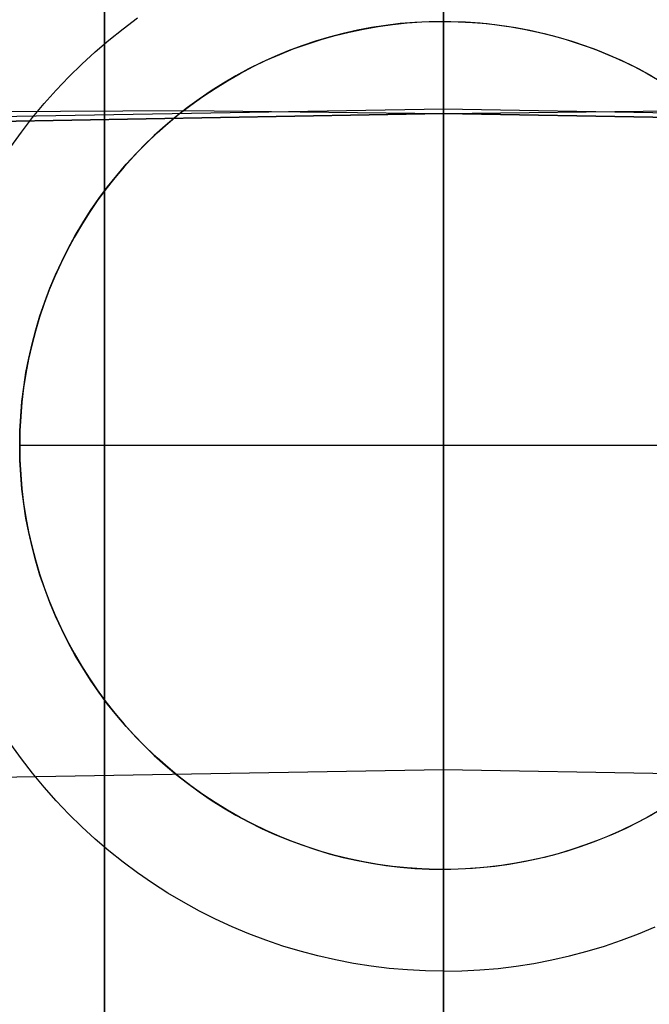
# Model space of a CAD drawing. Header units: millimetres. Extents: x 9001 to 10165, y -167 to 850.
# Tile 181 of 216: x 9580.52 to 9582.38, y 526.21 to 529.11. Entities that reach past the tile are written whole.
import ezdxf

# ---------------------------------------------------------------- set-up
doc = ezdxf.new("R2010")
doc.units = ezdxf.units.MM
for name, color, linetype in [('1', 7, 'Continuous'), ('COLOR EXT', 7, 'Continuous'), ('luz', 7, 'Continuous')]:
    doc.layers.add(name, color=color, linetype=linetype)

msp = doc.modelspace()

# ---------------------------------------------------------------- linework, layer by layer
at = {"layer": '1', "color": 250, "true_color": 0x111111}
for p, q in [((9581.7702, 550.8384, 45.7922), (9581.7702, 509.9968, 45.7922)), ((9581.7702, 530.3418, 228.5255), (9581.7702, 500.012, 228.5255)), ((9581.7702, 529.8138, 89.1312), (9581.7702, 528.8334, 89.1312)), ((9581.7702, 528.6299, 226.4846), (9581.7702, 529.7463, 227.0529)), ((9581.7702, 528.8334, 89.1312), (9580.1829, 528.806, 89.1312)), ((9580.1829, 528.806, 92.3996), (9581.7702, 528.8334, 92.3996)), ((9580.249, 528.8385, 95.6679), (9581.009, 528.8431, 95.6679)), ((9581.009, 528.8431, 95.6679), (9581.7702, 528.8334, 95.6679)), ((9581.7702, 528.8334, 95.6679), (9582.5315, 528.8431, 95.6679)), ((9581.7702, 528.8317, 95.7691), (9581.7702, 528.8334, 95.6679)), ((9581.7702, 528.8334, 95.6679), (9581.7702, 528.8334, 89.1312)), ((9583.3575, 528.806, 89.1312), (9581.7702, 528.8334, 89.1312)), ((9581.7702, 528.8334, 92.3996), (9583.3575, 528.806, 92.3996)), ((9581.7702, 528.8265, 95.8702), (9581.7702, 528.8317, 95.7691)), ((9581.7702, 528.8179, 95.971), (9581.7702, 528.8265, 95.8702)), ((9581.7702, 528.8058, 96.0714), (9581.7702, 528.8179, 95.971)), ((9581.7702, 528.7904, 96.1714), (9581.7702, 528.8058, 96.0714)), ((9581.7702, 528.7715, 96.2708), (9581.7702, 528.7904, 96.1714)), ((9581.7702, 528.7492, 96.3695), (9581.7702, 528.7715, 96.2708)), ((9581.7702, 528.7236, 96.4674), (9581.7702, 528.7492, 96.3695)), ((9581.7702, 528.6946, 96.5644), (9581.7702, 528.7236, 96.4674)), ((9581.7702, 528.6623, 96.6603), (9581.7702, 528.6946, 96.5644)), ((9581.7702, 528.6268, 96.755), (9581.7702, 528.6623, 96.6603)), ((9581.7702, 527.4944, 225.9555), (9581.7702, 528.6299, 226.4846)), ((9581.7702, 528.5881, 96.8485), (9581.7702, 528.6268, 96.755)), ((9581.7702, 528.5462, 96.9406), (9581.7702, 528.5881, 96.8485)), ((9581.7702, 528.5012, 97.0312), (9581.7702, 528.5462, 96.9406)), ((9581.7702, 528.4531, 97.1203), (9581.7702, 528.5012, 97.0312)), ((9581.7702, 528.402, 97.2076), (9581.7702, 528.4531, 97.1203)), ((9581.7702, 528.348, 97.2932), (9581.7702, 528.402, 97.2076)), ((9581.7702, 528.2911, 97.3768), (9581.7702, 528.348, 97.2932)), ((9581.7702, 528.2313, 97.4585), (9581.7702, 528.2911, 97.3768)), ((9581.7702, 528.1688, 97.538), (9581.7702, 528.2313, 97.4585)), ((9581.7702, 528.1036, 97.6154), (9581.7702, 528.1688, 97.538)), ((9581.7702, 528.0358, 97.6906), (9581.7702, 528.1036, 97.6154)), ((9581.7702, 527.9655, 97.7633), (9581.7702, 528.0358, 97.6906)), ((9581.7702, 527.8928, 97.8336), (9581.7702, 527.9655, 97.7633)), ((9581.7702, 527.8176, 97.9014), (9581.7702, 527.8928, 97.8336)), ((9581.7702, 527.7402, 97.9666), (9581.7702, 527.8176, 97.9014)), ((9581.7702, 527.6607, 98.0291), (9581.7702, 527.7402, 97.9666)), ((9581.7702, 527.579, 98.0889), (9581.7702, 527.6607, 98.0291)), ((9581.7702, 527.4954, 98.1458), (9581.7702, 527.579, 98.0889)), ((9581.7702, 527.4098, 98.1998), (9581.7702, 527.4954, 98.1458)), ((9581.7702, 526.3412, 225.4663), (9581.7702, 527.4944, 225.9555)), ((9581.7702, 527.3225, 98.2509), (9581.7702, 527.4098, 98.1998)), ((9581.7702, 527.2334, 98.299), (9581.7702, 527.3225, 98.2509)), ((9581.7702, 527.1428, 98.344), (9581.7702, 527.2334, 98.299)), ((9581.7702, 527.0507, 98.3859), (9581.7702, 527.1428, 98.344)), ((9581.7702, 526.9572, 98.4246), (9581.7702, 527.0507, 98.3859)), ((9581.7702, 526.8625, 98.4602), (9581.7702, 526.9572, 98.4246)), ((9581.7702, 526.7666, 98.4924), (9581.7702, 526.8625, 98.4602)), ((9581.7702, 526.6696, 98.5214), (9581.7702, 526.7666, 98.4924)), ((9581.7702, 526.5717, 98.547), (9581.7702, 526.6696, 98.5214)), ((9581.7702, 526.473, 98.5693), (9581.7702, 526.5717, 98.547)), ((9581.7702, 526.3736, 98.5882), (9581.7702, 526.473, 98.5693)), ((9581.7702, 526.2736, 98.6036), (9581.7702, 526.3736, 98.5882)), ((9581.7702, 525.1716, 225.0175), (9581.7702, 526.3412, 225.4663)), ((9581.7702, 526.1732, 98.6157), (9581.7702, 526.2736, 98.6036))]:
    msp.add_line(p, q, dxfattribs=at)
at = {"layer": 'COLOR EXT', "color": 30, "true_color": 0xff8d00}
for p, q in [((9580.7702, 517.8409, 21.2621), (9580.7702, 555.8393, 21.2621)), ((9580.7702, 555.8393, 25.2621), (9580.7702, 517.8409, 25.2621)), ((9580.7702, 517.8409, 23.2621), (9580.7702, 555.8393, 23.2621)), ((9581.7702, 517.8552, 25.2621), (9581.7702, 555.8462, 25.2621)), ((9581.7702, 529.4052, 6.1621), (9581.7702, 529.1052, 6.4621)), ((9580.8249, 529.0836, 6.1621), (9580.8679, 529.1155, 6.1621)), ((9581.5579, 529.0871, 6.4621), (9581.5159, 529.0791, 6.4621)), ((9581.5343, 529.0828, 12.1621), (9581.5768, 529.0902, 12.1621)), ((9581.5343, 529.0828, 9.3121), (9581.5768, 529.0902, 9.3121)), ((9581.6, 529.0936, 6.4621), (9581.5579, 529.0871, 6.4621)), ((9581.5768, 529.0902, 12.1621), (9581.6196, 529.0961, 12.1621)), ((9581.5768, 529.0902, 9.3121), (9581.6196, 529.0961, 9.3121)), ((9581.6424, 529.0987, 6.4621), (9581.6, 529.0936, 6.4621)), ((9581.6196, 529.0961, 12.1621), (9581.6625, 529.1006, 12.1621)), ((9581.6196, 529.0961, 9.3121), (9581.6625, 529.1006, 9.3121)), ((9581.6849, 529.1023, 6.4621), (9581.6424, 529.0987, 6.4621)), ((9581.6625, 529.1006, 12.1621), (9581.7055, 529.1036, 12.1621)), ((9581.6625, 529.1006, 9.3121), (9581.7055, 529.1036, 9.3121)), ((9581.7276, 529.1045, 6.4621), (9581.6849, 529.1023, 6.4621)), ((9581.7055, 529.1036, 12.1621), (9581.7487, 529.105, 12.1621)), ((9581.7055, 529.1036, 9.3121), (9581.7487, 529.105, 9.3121)), ((9581.7702, 529.1052, 6.4621), (9581.7276, 529.1045, 6.4621)), ((9581.7487, 529.105, 12.1621), (9581.7918, 529.105, 12.1621)), ((9581.7487, 529.105, 9.3121), (9581.7918, 529.105, 9.3121)), ((9581.7702, 529.1052, 6.4621), (9581.8129, 529.1045, 6.4621)), ((9581.7702, 529.1052, 12.1621), (9581.7702, 529.1052, 6.4621)), ((9581.7702, 526.6052, 12.1621), (9581.7702, 529.1052, 12.1621)), ((9581.7918, 529.105, 12.1621), (9581.8349, 529.1036, 12.1621)), ((9581.7918, 529.105, 9.3121), (9581.8349, 529.1036, 9.3121)), ((9581.8129, 529.1045, 6.4621), (9581.8555, 529.1023, 6.4621)), ((9581.8349, 529.1036, 12.1621), (9581.878, 529.1006, 12.1621)), ((9581.8349, 529.1036, 9.3121), (9581.878, 529.1006, 9.3121)), ((9581.8555, 529.1023, 6.4621), (9581.8981, 529.0987, 6.4621)), ((9581.878, 529.1006, 12.1621), (9581.9209, 529.0961, 12.1621)), ((9581.878, 529.1006, 9.3121), (9581.9209, 529.0961, 9.3121)), ((9581.8981, 529.0987, 6.4621), (9581.9405, 529.0936, 6.4621)), ((9581.9209, 529.0961, 12.1621), (9581.9637, 529.0902, 12.1621)), ((9581.9209, 529.0961, 9.3121), (9581.9637, 529.0902, 9.3121)), ((9581.9405, 529.0936, 6.4621), (9581.9826, 529.0871, 6.4621)), ((9581.9637, 529.0902, 12.1621), (9582.0062, 529.0828, 12.1621)), ((9581.9637, 529.0902, 9.3121), (9582.0062, 529.0828, 9.3121)), ((9581.9826, 529.0871, 6.4621), (9582.0246, 529.0791, 6.4621)), ((9580.7831, 529.0502, 6.1621), (9580.8249, 529.0836, 6.1621)), ((9581.433, 529.0589, 6.4621), (9581.3921, 529.0467, 6.4621)), ((9581.4087, 529.0518, 12.1621), (9581.4502, 529.0636, 12.1621)), ((9581.4087, 529.0518, 9.3121), (9581.4502, 529.0636, 9.3121)), ((9581.4743, 529.0697, 6.4621), (9581.433, 529.0589, 6.4621)), ((9581.4502, 529.0636, 12.1621), (9581.4921, 529.0739, 12.1621)), ((9581.4502, 529.0636, 9.3121), (9581.4921, 529.0739, 9.3121)), ((9581.5159, 529.0791, 6.4621), (9581.4743, 529.0697, 6.4621)), ((9581.4921, 529.0739, 12.1621), (9581.5343, 529.0828, 12.1621)), ((9581.4921, 529.0739, 9.3121), (9581.5343, 529.0828, 9.3121)), ((9582.0062, 529.0828, 12.1621), (9582.0484, 529.0739, 12.1621)), ((9582.0062, 529.0828, 9.3121), (9582.0484, 529.0739, 9.3121)), ((9582.0246, 529.0791, 6.4621), (9582.0662, 529.0697, 6.4621)), ((9582.0484, 529.0739, 12.1621), (9582.0903, 529.0636, 12.1621)), ((9582.0484, 529.0739, 9.3121), (9582.0903, 529.0636, 9.3121)), ((9582.0662, 529.0697, 6.4621), (9582.1075, 529.0589, 6.4621)), ((9582.0903, 529.0636, 12.1621), (9582.1318, 529.0518, 12.1621)), ((9582.0903, 529.0636, 9.3121), (9582.1318, 529.0518, 9.3121)), ((9582.1075, 529.0589, 6.4621), (9582.1484, 529.0467, 6.4621)), ((9580.7424, 529.0154, 6.1621), (9580.7831, 529.0502, 6.1621)), ((9581.3516, 529.0331, 6.4621), (9581.3117, 529.0181, 6.4621)), ((9581.327, 529.024, 12.1621), (9581.3676, 529.0386, 12.1621)), ((9581.327, 529.024, 9.3121), (9581.3676, 529.0386, 9.3121)), ((9581.3921, 529.0467, 6.4621), (9581.3516, 529.0331, 6.4621)), ((9581.3676, 529.0386, 12.1621), (9581.4087, 529.0518, 12.1621)), ((9581.3676, 529.0386, 9.3121), (9581.4087, 529.0518, 9.3121)), ((9582.1318, 529.0518, 12.1621), (9582.1729, 529.0386, 12.1621)), ((9582.1318, 529.0518, 9.3121), (9582.1729, 529.0386, 9.3121)), ((9582.1484, 529.0467, 6.4621), (9582.1888, 529.0331, 6.4621)), ((9582.1729, 529.0386, 12.1621), (9582.2135, 529.024, 12.1621)), ((9582.1729, 529.0386, 9.3121), (9582.2135, 529.024, 9.3121)), ((9582.1888, 529.0331, 6.4621), (9582.2288, 529.0181, 6.4621)), ((9580.703, 528.9793, 6.1621), (9580.7424, 529.0154, 6.1621)), ((9581.2722, 529.0017, 6.4621), (9581.2334, 528.9841, 6.4621)), ((9581.2474, 528.9906, 12.1621), (9581.2869, 529.008, 12.1621)), ((9581.2474, 528.9906, 9.3121), (9581.2869, 529.008, 9.3121)), ((9581.3117, 529.0181, 6.4621), (9581.2722, 529.0017, 6.4621)), ((9581.2869, 529.008, 12.1621), (9581.327, 529.024, 12.1621)), ((9581.2869, 529.008, 9.3121), (9581.327, 529.024, 9.3121)), ((9582.2135, 529.024, 12.1621), (9582.2536, 529.008, 12.1621)), ((9582.2135, 529.024, 9.3121), (9582.2536, 529.008, 9.3121)), ((9582.2288, 529.0181, 6.4621), (9582.2682, 529.0017, 6.4621)), ((9582.2536, 529.008, 12.1621), (9582.2931, 528.9906, 12.1621)), ((9582.2536, 529.008, 9.3121), (9582.2931, 528.9906, 9.3121)), ((9582.2682, 529.0017, 6.4621), (9582.3071, 528.9841, 6.4621)), ((9580.6648, 528.9417, 6.1621), (9580.703, 528.9793, 6.1621)), ((9581.1703, 528.9519, 12.1621), (9581.2085, 528.9719, 12.1621)), ((9581.1703, 528.9519, 9.3121), (9581.2085, 528.9719, 9.3121)), ((9581.2334, 528.9841, 6.4621), (9581.1952, 528.9651, 6.4621)), ((9581.2085, 528.9719, 12.1621), (9581.2474, 528.9906, 12.1621)), ((9581.2085, 528.9719, 9.3121), (9581.2474, 528.9906, 9.3121)), ((9582.2931, 528.9906, 12.1621), (9582.332, 528.9719, 12.1621)), ((9582.2931, 528.9906, 9.3121), (9582.332, 528.9719, 9.3121)), ((9582.3071, 528.9841, 6.4621), (9582.3453, 528.9651, 6.4621)), ((9582.332, 528.9719, 12.1621), (9582.3702, 528.9519, 12.1621)), ((9582.332, 528.9719, 9.3121), (9582.3702, 528.9519, 9.3121)), ((9580.628, 528.9029, 6.1621), (9580.6648, 528.9417, 6.1621)), ((9581.1576, 528.9448, 6.4621), (9581.1208, 528.9233, 6.4621)), ((9581.1328, 528.9305, 12.1621), (9581.1703, 528.9519, 12.1621)), ((9581.1328, 528.9305, 9.3121), (9581.1703, 528.9519, 9.3121)), ((9581.1952, 528.9651, 6.4621), (9581.1576, 528.9448, 6.4621)), ((9582.3453, 528.9651, 6.4621), (9582.3829, 528.9448, 6.4621)), ((9582.3702, 528.9519, 12.1621), (9582.4077, 528.9305, 12.1621)), ((9582.3702, 528.9519, 9.3121), (9582.4077, 528.9305, 9.3121)), ((9581.1208, 528.9233, 6.4621), (9581.0847, 528.9005, 6.4621)), ((9581.0961, 528.9079, 12.1621), (9581.1328, 528.9305, 12.1621)), ((9581.0961, 528.9079, 9.3121), (9581.1328, 528.9305, 9.3121)), ((9580.5925, 528.8629, 6.1621), (9580.628, 528.9029, 6.1621)), ((9581.0251, 528.8588, 12.1621), (9581.0602, 528.884, 12.1621)), ((9581.0251, 528.8588, 9.3121), (9581.0602, 528.884, 9.3121)), ((9581.0847, 528.9005, 6.4621), (9581.0494, 528.8764, 6.4621)), ((9581.0602, 528.884, 12.1621), (9581.0961, 528.9079, 12.1621)), ((9581.0602, 528.884, 9.3121), (9581.0961, 528.9079, 9.3121)), ((9580.5584, 528.8216, 6.1621), (9580.5925, 528.8629, 6.1621)), ((9580.9909, 528.8325, 12.1621), (9581.0251, 528.8588, 12.1621)), ((9580.9909, 528.8325, 9.3121), (9581.0251, 528.8588, 9.3121)), ((9581.0494, 528.8764, 6.4621), (9581.0149, 528.8512, 6.4621)), ((9580.9576, 528.805, 12.1621), (9580.9909, 528.8325, 12.1621)), ((9580.9576, 528.805, 9.3121), (9580.9909, 528.8325, 9.3121)), ((9581.0149, 528.8512, 6.4621), (9580.9814, 528.8249, 6.4621)), ((9580.5258, 528.7792, 6.1621), (9580.5584, 528.8216, 6.1621)), ((9580.9487, 528.7974, 6.4621), (9580.9171, 528.7688, 6.4621)), ((9580.9253, 528.7764, 12.1621), (9580.9576, 528.805, 12.1621)), ((9580.9253, 528.7764, 9.3121), (9580.9576, 528.805, 9.3121)), ((9580.9814, 528.8249, 6.4621), (9580.9487, 528.7974, 6.4621)), ((9580.4946, 528.7357, 6.1621), (9580.5258, 528.7792, 6.1621)), ((9580.9171, 528.7688, 6.4621), (9580.8864, 528.7391, 6.4621)), ((9580.894, 528.7467, 12.1621), (9580.9253, 528.7764, 12.1621)), ((9580.894, 528.7467, 9.3121), (9580.9253, 528.7764, 9.3121)), ((9580.8864, 528.7391, 6.4621), (9580.8567, 528.7084, 6.4621)), ((9580.8638, 528.7159, 12.1621), (9580.894, 528.7467, 12.1621)), ((9580.8638, 528.7159, 9.3121), (9580.894, 528.7467, 9.3121)), ((9580.8346, 528.6841, 12.1621), (9580.8638, 528.7159, 12.1621)), ((9580.8346, 528.6841, 9.3121), (9580.8638, 528.7159, 9.3121)), ((9580.8066, 528.6513, 12.1621), (9580.8346, 528.6841, 12.1621)), ((9580.8066, 528.6513, 9.3121), (9580.8346, 528.6841, 9.3121)), ((9580.8567, 528.7084, 6.4621), (9580.8281, 528.6767, 6.4621)), ((9580.7796, 528.6176, 12.1621), (9580.8066, 528.6513, 12.1621)), ((9580.7796, 528.6176, 9.3121), (9580.8066, 528.6513, 9.3121)), ((9580.8281, 528.6767, 6.4621), (9580.8006, 528.6441, 6.4621)), ((9580.8006, 528.6441, 6.4621), (9580.7742, 528.6105, 6.4621)), ((9580.7742, 528.6105, 6.4621), (9580.749, 528.5761, 6.4621)), ((9580.7539, 528.583, 12.1621), (9580.7796, 528.6176, 12.1621)), ((9580.7539, 528.583, 9.3121), (9580.7796, 528.6176, 9.3121)), ((9580.749, 528.5761, 6.4621), (9580.725, 528.5408, 6.4621)), ((9580.7294, 528.5474, 12.1621), (9580.7539, 528.583, 12.1621)), ((9580.7294, 528.5474, 9.3121), (9580.7539, 528.583, 9.3121)), ((9580.725, 528.5408, 6.4621), (9580.7022, 528.5047, 6.4621)), ((9580.7061, 528.5111, 12.1621), (9580.7294, 528.5474, 12.1621)), ((9580.7061, 528.5111, 9.3121), (9580.7294, 528.5474, 9.3121)), ((9580.6841, 528.474, 12.1621), (9580.7061, 528.5111, 12.1621)), ((9580.6841, 528.474, 9.3121), (9580.7061, 528.5111, 9.3121)), ((9580.7022, 528.5047, 6.4621), (9580.6807, 528.4679, 6.4621)), ((9580.6807, 528.4679, 6.4621), (9580.6604, 528.4303, 6.4621)), ((9580.6634, 528.4361, 12.1621), (9580.6841, 528.474, 12.1621)), ((9580.6634, 528.4361, 9.3121), (9580.6841, 528.474, 9.3121)), ((9580.6604, 528.4303, 6.4621), (9580.6414, 528.3921, 6.4621)), ((9580.644, 528.3976, 12.1621), (9580.6634, 528.4361, 12.1621)), ((9580.644, 528.3976, 9.3121), (9580.6634, 528.4361, 9.3121)), ((9580.6414, 528.3921, 6.4621), (9580.6237, 528.3532, 6.4621)), ((9580.626, 528.3584, 12.1621), (9580.644, 528.3976, 12.1621)), ((9580.626, 528.3584, 9.3121), (9580.644, 528.3976, 9.3121)), ((9580.6237, 528.3532, 6.4621), (9580.6074, 528.3138, 6.4621)), ((9580.6093, 528.3186, 12.1621), (9580.626, 528.3584, 12.1621)), ((9580.6093, 528.3186, 9.3121), (9580.626, 528.3584, 9.3121)), ((9580.6074, 528.3138, 6.4621), (9580.5924, 528.2738, 6.4621)), ((9580.594, 528.2782, 12.1621), (9580.6093, 528.3186, 12.1621)), ((9580.594, 528.2782, 9.3121), (9580.6093, 528.3186, 9.3121)), ((9580.5801, 528.2374, 12.1621), (9580.594, 528.2782, 12.1621)), ((9580.5801, 528.2374, 9.3121), (9580.594, 528.2782, 9.3121)), ((9580.5924, 528.2738, 6.4621), (9580.5788, 528.2334, 6.4621)), ((9580.5788, 528.2334, 6.4621), (9580.5666, 528.1925, 6.4621)), ((9580.5676, 528.1961, 12.1621), (9580.5801, 528.2374, 12.1621)), ((9580.5676, 528.1961, 9.3121), (9580.5801, 528.2374, 9.3121)), ((9580.5666, 528.1925, 6.4621), (9580.5558, 528.1512, 6.4621)), ((9580.5566, 528.1544, 12.1621), (9580.5676, 528.1961, 12.1621)), ((9580.5566, 528.1544, 9.3121), (9580.5676, 528.1961, 9.3121)), ((9580.5558, 528.1512, 6.4621), (9580.5464, 528.1095, 6.4621)), ((9580.547, 528.1123, 12.1621), (9580.5566, 528.1544, 12.1621)), ((9580.547, 528.1123, 9.3121), (9580.5566, 528.1544, 9.3121)), ((9580.5464, 528.1095, 6.4621), (9580.5384, 528.0676, 6.4621)), ((9580.5388, 528.0699, 12.1621), (9580.547, 528.1123, 12.1621)), ((9580.5388, 528.0699, 9.3121), (9580.547, 528.1123, 9.3121)), ((9580.5384, 528.0676, 6.4621), (9580.5319, 528.0254, 6.4621)), ((9580.5321, 528.0273, 12.1621), (9580.5388, 528.0699, 12.1621)), ((9580.5321, 528.0273, 9.3121), (9580.5388, 528.0699, 9.3121)), ((9580.5319, 528.0254, 6.4621), (9580.5268, 527.9831, 6.4621)), ((9580.5269, 527.9845, 12.1621), (9580.5321, 528.0273, 12.1621)), ((9580.5269, 527.9845, 9.3121), (9580.5321, 528.0273, 9.3121)), ((9580.5232, 527.9415, 12.1621), (9580.5269, 527.9845, 12.1621)), ((9580.5232, 527.9415, 9.3121), (9580.5269, 527.9845, 9.3121)), ((9580.5268, 527.9831, 6.4621), (9580.5232, 527.9405, 6.4621)), ((9580.521, 527.8984, 12.1621), (9580.5232, 527.9415, 12.1621)), ((9580.521, 527.8984, 9.3121), (9580.5232, 527.9415, 9.3121)), ((9580.5232, 527.9405, 6.4621), (9580.521, 527.8979, 6.4621)), ((9580.5202, 527.8552, 12.1621), (9580.521, 527.8984, 12.1621)), ((9580.5202, 527.8552, 9.3121), (9580.521, 527.8984, 9.3121)), ((9580.521, 527.8979, 6.4621), (9580.5202, 527.8552, 6.4621)), ((9580.521, 527.8121, 12.1621), (9580.5202, 527.8552, 12.1621)), ((9580.5202, 527.8552, 6.4621), (9580.521, 527.8126, 6.4621)), ((9580.5202, 527.8552, 12.1621), (9580.5202, 527.8552, 6.4621)), ((9580.521, 527.8121, 9.3121), (9580.5202, 527.8552, 9.3121)), ((9583.0202, 527.8552, 12.1621), (9580.5202, 527.8552, 12.1621)), ((9580.521, 527.8126, 6.4621), (9580.5232, 527.7699, 6.4621)), ((9580.5232, 527.769, 12.1621), (9580.521, 527.8121, 12.1621)), ((9580.5232, 527.769, 9.3121), (9580.521, 527.8121, 9.3121)), ((9580.5232, 527.7699, 6.4621), (9580.5268, 527.7274, 6.4621)), ((9580.5269, 527.726, 12.1621), (9580.5232, 527.769, 12.1621)), ((9580.5269, 527.726, 9.3121), (9580.5232, 527.769, 9.3121)), ((9580.5268, 527.7274, 6.4621), (9580.5319, 527.685, 6.4621)), ((9580.5321, 527.6832, 12.1621), (9580.5269, 527.726, 12.1621)), ((9580.5321, 527.6832, 9.3121), (9580.5269, 527.726, 9.3121)), ((9580.5319, 527.685, 6.4621), (9580.5384, 527.6428, 6.4621)), ((9580.5388, 527.6405, 12.1621), (9580.5321, 527.6832, 12.1621)), ((9580.5388, 527.6405, 9.3121), (9580.5321, 527.6832, 9.3121)), ((9580.5384, 527.6428, 6.4621), (9580.5464, 527.6009, 6.4621)), ((9580.547, 527.5982, 12.1621), (9580.5388, 527.6405, 12.1621)), ((9580.547, 527.5982, 9.3121), (9580.5388, 527.6405, 9.3121)), ((9580.5464, 527.6009, 6.4621), (9580.5558, 527.5593, 6.4621)), ((9580.5566, 527.5561, 12.1621), (9580.547, 527.5982, 12.1621)), ((9580.5566, 527.5561, 9.3121), (9580.547, 527.5982, 9.3121)), ((9580.5558, 527.5593, 6.4621), (9580.5666, 527.518, 6.4621)), ((9580.5676, 527.5144, 12.1621), (9580.5566, 527.5561, 12.1621)), ((9580.5676, 527.5144, 9.3121), (9580.5566, 527.5561, 9.3121)), ((9580.5666, 527.518, 6.4621), (9580.5788, 527.4771, 6.4621)), ((9580.5801, 527.4731, 12.1621), (9580.5676, 527.5144, 12.1621)), ((9580.5801, 527.4731, 9.3121), (9580.5676, 527.5144, 9.3121)), ((9580.5788, 527.4771, 6.4621), (9580.5924, 527.4366, 6.4621)), ((9580.594, 527.4322, 12.1621), (9580.5801, 527.4731, 12.1621)), ((9580.594, 527.4322, 9.3121), (9580.5801, 527.4731, 9.3121)), ((9580.5924, 527.4366, 6.4621), (9580.6074, 527.3967, 6.4621)), ((9580.6093, 527.3919, 12.1621), (9580.594, 527.4322, 12.1621)), ((9580.6093, 527.3919, 9.3121), (9580.594, 527.4322, 9.3121)), ((9580.6074, 527.3967, 6.4621), (9580.6237, 527.3572, 6.4621)), ((9580.626, 527.3521, 12.1621), (9580.6093, 527.3919, 12.1621)), ((9580.626, 527.3521, 9.3121), (9580.6093, 527.3919, 9.3121)), ((9580.6237, 527.3572, 6.4621), (9580.6414, 527.3184, 6.4621)), ((9580.644, 527.3129, 12.1621), (9580.626, 527.3521, 12.1621)), ((9580.644, 527.3129, 9.3121), (9580.626, 527.3521, 9.3121)), ((9580.6414, 527.3184, 6.4621), (9580.6604, 527.2801, 6.4621)), ((9580.6634, 527.2743, 12.1621), (9580.644, 527.3129, 12.1621)), ((9580.6634, 527.2743, 9.3121), (9580.644, 527.3129, 9.3121)), ((9580.6604, 527.2801, 6.4621), (9580.6807, 527.2426, 6.4621)), ((9580.6841, 527.2365, 12.1621), (9580.6634, 527.2743, 12.1621)), ((9580.6841, 527.2365, 9.3121), (9580.6634, 527.2743, 9.3121)), ((9580.6807, 527.2426, 6.4621), (9580.7022, 527.2057, 6.4621)), ((9580.7061, 527.1993, 12.1621), (9580.6841, 527.2365, 12.1621)), ((9580.7061, 527.1993, 9.3121), (9580.6841, 527.2365, 9.3121)), ((9580.7022, 527.2057, 6.4621), (9580.725, 527.1697, 6.4621)), ((9580.7294, 527.163, 12.1621), (9580.7061, 527.1993, 12.1621)), ((9580.7294, 527.163, 9.3121), (9580.7061, 527.1993, 9.3121)), ((9580.725, 527.1697, 6.4621), (9580.749, 527.1344, 6.4621)), ((9580.7539, 527.1275, 12.1621), (9580.7294, 527.163, 12.1621)), ((9580.7539, 527.1275, 9.3121), (9580.7294, 527.163, 9.3121)), ((9580.749, 527.1344, 6.4621), (9580.7742, 527.0999, 6.4621)), ((9580.7796, 527.0929, 12.1621), (9580.7539, 527.1275, 12.1621)), ((9580.7796, 527.0929, 9.3121), (9580.7539, 527.1275, 9.3121)), ((9580.7742, 527.0999, 6.4621), (9580.8006, 527.0664, 6.4621)), ((9580.8066, 527.0591, 12.1621), (9580.7796, 527.0929, 12.1621)), ((9580.8066, 527.0591, 9.3121), (9580.7796, 527.0929, 9.3121)), ((9580.8006, 527.0664, 6.4621), (9580.8281, 527.0337, 6.4621)), ((9580.8346, 527.0263, 12.1621), (9580.8066, 527.0591, 12.1621)), ((9580.8346, 527.0263, 9.3121), (9580.8066, 527.0591, 9.3121)), ((9580.8281, 527.0337, 6.4621), (9580.8567, 527.002, 6.4621)), ((9580.8638, 526.9945, 12.1621), (9580.8346, 527.0263, 12.1621)), ((9580.8638, 526.9945, 9.3121), (9580.8346, 527.0263, 9.3121)), ((9580.8567, 527.002, 6.4621), (9580.8864, 526.9713, 6.4621)), ((9580.5258, 526.9312, 6.1621), (9580.4946, 526.9747, 6.1621)), ((9580.894, 526.9637, 12.1621), (9580.8638, 526.9945, 12.1621)), ((9580.894, 526.9637, 9.3121), (9580.8638, 526.9945, 9.3121)), ((9580.8864, 526.9713, 6.4621), (9580.9171, 526.9417, 6.4621)), ((9580.9253, 526.934, 12.1621), (9580.894, 526.9637, 12.1621)), ((9580.9253, 526.934, 9.3121), (9580.894, 526.9637, 9.3121)), ((9580.9171, 526.9417, 6.4621), (9580.9487, 526.9131, 6.4621)), ((9580.5584, 526.8888, 6.1621), (9580.5258, 526.9312, 6.1621)), ((9580.9576, 526.9054, 12.1621), (9580.9253, 526.934, 12.1621)), ((9580.9576, 526.9054, 9.3121), (9580.9253, 526.934, 9.3121)), ((9580.9487, 526.9131, 6.4621), (9580.9814, 526.8856, 6.4621)), ((9580.5925, 526.8476, 6.1621), (9580.5584, 526.8888, 6.1621)), ((9580.9909, 526.8779, 12.1621), (9580.9576, 526.9054, 12.1621)), ((9580.9909, 526.8779, 9.3121), (9580.9576, 526.9054, 9.3121)), ((9580.9814, 526.8856, 6.4621), (9581.0149, 526.8592, 6.4621)), ((9581.0251, 526.8516, 12.1621), (9580.9909, 526.8779, 12.1621)), ((9581.0251, 526.8516, 9.3121), (9580.9909, 526.8779, 9.3121)), ((9581.0149, 526.8592, 6.4621), (9581.0494, 526.834, 6.4621)), ((9581.0602, 526.8265, 12.1621), (9581.0251, 526.8516, 12.1621)), ((9581.0602, 526.8265, 9.3121), (9581.0251, 526.8516, 9.3121)), ((9580.628, 526.8075, 6.1621), (9580.5925, 526.8476, 6.1621)), ((9581.0494, 526.834, 6.4621), (9581.0847, 526.81, 6.4621)), ((9581.0961, 526.8026, 12.1621), (9581.0602, 526.8265, 12.1621)), ((9581.0961, 526.8026, 9.3121), (9581.0602, 526.8265, 9.3121)), ((9580.6648, 526.7687, 6.1621), (9580.628, 526.8075, 6.1621)), ((9581.0847, 526.81, 6.4621), (9581.1208, 526.7872, 6.4621)), ((9581.1328, 526.78, 12.1621), (9581.0961, 526.8026, 12.1621)), ((9581.1328, 526.78, 9.3121), (9581.0961, 526.8026, 9.3121)), ((9580.703, 526.7312, 6.1621), (9580.6648, 526.7687, 6.1621)), ((9581.1208, 526.7872, 6.4621), (9581.1576, 526.7657, 6.4621)), ((9581.1703, 526.7586, 12.1621), (9581.1328, 526.78, 12.1621)), ((9581.1703, 526.7586, 9.3121), (9581.1328, 526.78, 9.3121)), ((9581.1576, 526.7657, 6.4621), (9581.1952, 526.7454, 6.4621)), ((9582.3829, 526.7657, 6.4621), (9582.3453, 526.7454, 6.4621)), ((9582.4077, 526.78, 12.1621), (9582.3702, 526.7586, 12.1621)), ((9582.4077, 526.78, 9.3121), (9582.3702, 526.7586, 9.3121)), ((9581.2085, 526.7385, 12.1621), (9581.1703, 526.7586, 12.1621)), ((9581.2085, 526.7385, 9.3121), (9581.1703, 526.7586, 9.3121)), ((9581.1952, 526.7454, 6.4621), (9581.2334, 526.7264, 6.4621)), ((9581.2474, 526.7198, 12.1621), (9581.2085, 526.7385, 12.1621)), ((9581.2474, 526.7198, 9.3121), (9581.2085, 526.7385, 9.3121)), ((9582.332, 526.7385, 12.1621), (9582.2931, 526.7198, 12.1621)), ((9582.332, 526.7385, 9.3121), (9582.2931, 526.7198, 9.3121)), ((9582.3453, 526.7454, 6.4621), (9582.3071, 526.7264, 6.4621)), ((9582.3702, 526.7586, 12.1621), (9582.332, 526.7385, 12.1621)), ((9582.3702, 526.7586, 9.3121), (9582.332, 526.7385, 9.3121)), ((9580.7424, 526.695, 6.1621), (9580.703, 526.7312, 6.1621)), ((9581.2334, 526.7264, 6.4621), (9581.2722, 526.7087, 6.4621)), ((9581.2869, 526.7025, 12.1621), (9581.2474, 526.7198, 12.1621)), ((9581.2869, 526.7025, 9.3121), (9581.2474, 526.7198, 9.3121)), ((9581.2722, 526.7087, 6.4621), (9581.3117, 526.6924, 6.4621)), ((9582.2682, 526.7087, 6.4621), (9582.2288, 526.6924, 6.4621)), ((9582.2931, 526.7198, 12.1621), (9582.2536, 526.7025, 12.1621)), ((9582.2931, 526.7198, 9.3121), (9582.2536, 526.7025, 9.3121)), ((9582.3071, 526.7264, 6.4621), (9582.2682, 526.7087, 6.4621)), ((9580.7831, 526.6603, 6.1621), (9580.7424, 526.695, 6.1621)), ((9581.327, 526.6865, 12.1621), (9581.2869, 526.7025, 12.1621)), ((9581.327, 526.6865, 9.3121), (9581.2869, 526.7025, 9.3121)), ((9581.3117, 526.6924, 6.4621), (9581.3516, 526.6774, 6.4621)), ((9581.3676, 526.6719, 12.1621), (9581.327, 526.6865, 12.1621)), ((9581.3676, 526.6719, 9.3121), (9581.327, 526.6865, 9.3121)), ((9582.2135, 526.6865, 12.1621), (9582.1729, 526.6719, 12.1621)), ((9582.2135, 526.6865, 9.3121), (9582.1729, 526.6719, 9.3121)), ((9582.2288, 526.6924, 6.4621), (9582.1888, 526.6774, 6.4621)), ((9582.2536, 526.7025, 12.1621), (9582.2135, 526.6865, 12.1621)), ((9582.2536, 526.7025, 9.3121), (9582.2135, 526.6865, 9.3121)), ((9580.8249, 526.6269, 6.1621), (9580.7831, 526.6603, 6.1621)), ((9581.3516, 526.6774, 6.4621), (9581.3921, 526.6638, 6.4621)), ((9581.4087, 526.6587, 12.1621), (9581.3676, 526.6719, 12.1621)), ((9581.4087, 526.6587, 9.3121), (9581.3676, 526.6719, 9.3121)), ((9581.3921, 526.6638, 6.4621), (9581.433, 526.6516, 6.4621)), ((9581.4502, 526.6469, 12.1621), (9581.4087, 526.6587, 12.1621)), ((9581.4502, 526.6469, 9.3121), (9581.4087, 526.6587, 9.3121)), ((9581.433, 526.6516, 6.4621), (9581.4743, 526.6408, 6.4621)), ((9582.1075, 526.6516, 6.4621), (9582.0662, 526.6408, 6.4621)), ((9582.1318, 526.6587, 12.1621), (9582.0903, 526.6469, 12.1621)), ((9582.1318, 526.6587, 9.3121), (9582.0903, 526.6469, 9.3121)), ((9582.1484, 526.6638, 6.4621), (9582.1075, 526.6516, 6.4621)), ((9582.1729, 526.6719, 12.1621), (9582.1318, 526.6587, 12.1621)), ((9582.1729, 526.6719, 9.3121), (9582.1318, 526.6587, 9.3121)), ((9582.1888, 526.6774, 6.4621), (9582.1484, 526.6638, 6.4621)), ((9580.8679, 526.595, 6.1621), (9580.8249, 526.6269, 6.1621)), ((9581.4921, 526.6366, 12.1621), (9581.4502, 526.6469, 12.1621)), ((9581.4921, 526.6366, 9.3121), (9581.4502, 526.6469, 9.3121)), ((9581.4743, 526.6408, 6.4621), (9581.5159, 526.6314, 6.4621)), ((9581.5343, 526.6277, 12.1621), (9581.4921, 526.6366, 12.1621)), ((9581.5343, 526.6277, 9.3121), (9581.4921, 526.6366, 9.3121)), ((9581.5159, 526.6314, 6.4621), (9581.5579, 526.6234, 6.4621)), ((9581.5768, 526.6203, 12.1621), (9581.5343, 526.6277, 12.1621)), ((9581.5768, 526.6203, 9.3121), (9581.5343, 526.6277, 9.3121)), ((9581.5579, 526.6234, 6.4621), (9581.6, 526.6169, 6.4621)), ((9581.6196, 526.6143, 12.1621), (9581.5768, 526.6203, 12.1621)), ((9581.6196, 526.6143, 9.3121), (9581.5768, 526.6203, 9.3121)), ((9581.9637, 526.6203, 12.1621), (9581.9209, 526.6143, 12.1621)), ((9581.9637, 526.6203, 9.3121), (9581.9209, 526.6143, 9.3121)), ((9581.9826, 526.6234, 6.4621), (9581.9405, 526.6169, 6.4621)), ((9582.0062, 526.6277, 12.1621), (9581.9637, 526.6203, 12.1621)), ((9582.0062, 526.6277, 9.3121), (9581.9637, 526.6203, 9.3121)), ((9582.0246, 526.6314, 6.4621), (9581.9826, 526.6234, 6.4621)), ((9582.0484, 526.6366, 12.1621), (9582.0062, 526.6277, 12.1621)), ((9582.0484, 526.6366, 9.3121), (9582.0062, 526.6277, 9.3121)), ((9582.0662, 526.6408, 6.4621), (9582.0246, 526.6314, 6.4621)), ((9582.0903, 526.6469, 12.1621), (9582.0484, 526.6366, 12.1621)), ((9582.0903, 526.6469, 9.3121), (9582.0484, 526.6366, 9.3121)), ((9580.9119, 526.5646, 6.1621), (9580.8679, 526.595, 6.1621)), ((9581.6, 526.6169, 6.4621), (9581.6424, 526.6118, 6.4621)), ((9581.6625, 526.6099, 12.1621), (9581.6196, 526.6143, 12.1621)), ((9581.6625, 526.6099, 9.3121), (9581.6196, 526.6143, 9.3121)), ((9581.6424, 526.6118, 6.4621), (9581.6849, 526.6081, 6.4621)), ((9581.7055, 526.6069, 12.1621), (9581.6625, 526.6099, 12.1621)), ((9581.7055, 526.6069, 9.3121), (9581.6625, 526.6099, 9.3121)), ((9581.6849, 526.6081, 6.4621), (9581.7276, 526.606, 6.4621)), ((9581.7487, 526.6054, 12.1621), (9581.7055, 526.6069, 12.1621)), ((9581.7487, 526.6054, 9.3121), (9581.7055, 526.6069, 9.3121)), ((9581.7276, 526.606, 6.4621), (9581.7702, 526.6052, 6.4621)), ((9581.7918, 526.6054, 12.1621), (9581.7487, 526.6054, 12.1621)), ((9581.7918, 526.6054, 9.3121), (9581.7487, 526.6054, 9.3121)), ((9581.8129, 526.606, 6.4621), (9581.7702, 526.6052, 6.4621)), ((9581.7702, 526.6052, 6.4621), (9581.7702, 526.3052, 6.1621)), ((9581.7702, 526.6052, 12.1621), (9581.7702, 526.6052, 6.4621)), ((9581.8349, 526.6069, 12.1621), (9581.7918, 526.6054, 12.1621)), ((9581.8349, 526.6069, 9.3121), (9581.7918, 526.6054, 9.3121)), ((9581.8555, 526.6081, 6.4621), (9581.8129, 526.606, 6.4621)), ((9581.878, 526.6099, 12.1621), (9581.8349, 526.6069, 12.1621)), ((9581.878, 526.6099, 9.3121), (9581.8349, 526.6069, 9.3121)), ((9581.8981, 526.6118, 6.4621), (9581.8555, 526.6081, 6.4621)), ((9581.9209, 526.6143, 12.1621), (9581.878, 526.6099, 12.1621)), ((9581.9209, 526.6143, 9.3121), (9581.878, 526.6099, 9.3121)), ((9581.9405, 526.6169, 6.4621), (9581.8981, 526.6118, 6.4621)), ((9580.9569, 526.5357, 6.1621), (9580.9119, 526.5646, 6.1621)), ((9581.003, 526.5085, 6.1621), (9580.9569, 526.5357, 6.1621)), ((9581.0499, 526.4828, 6.1621), (9581.003, 526.5085, 6.1621)), ((9581.0977, 526.4587, 6.1621), (9581.0499, 526.4828, 6.1621)), ((9581.1463, 526.4363, 6.1621), (9581.0977, 526.4587, 6.1621)), ((9581.1957, 526.4157, 6.1621), (9581.1463, 526.4363, 6.1621)), ((9582.3448, 526.4157, 6.1621), (9582.3942, 526.4363, 6.1621)), ((9581.2457, 526.3967, 6.1621), (9581.1957, 526.4157, 6.1621)), ((9581.2964, 526.3794, 6.1621), (9581.2457, 526.3967, 6.1621)), ((9582.2441, 526.3794, 6.1621), (9582.2948, 526.3967, 6.1621)), ((9582.2948, 526.3967, 6.1621), (9582.3448, 526.4157, 6.1621)), ((9581.3476, 526.364, 6.1621), (9581.2964, 526.3794, 6.1621)), ((9581.3993, 526.3503, 6.1621), (9581.3476, 526.364, 6.1621)), ((9582.1412, 526.3503, 6.1621), (9582.1929, 526.364, 6.1621)), ((9582.1929, 526.364, 6.1621), (9582.2441, 526.3794, 6.1621)), ((9581.4515, 526.3384, 6.1621), (9581.3993, 526.3503, 6.1621)), ((9581.504, 526.3283, 6.1621), (9581.4515, 526.3384, 6.1621)), ((9582.0365, 526.3283, 6.1621), (9582.089, 526.3384, 6.1621)), ((9582.089, 526.3384, 6.1621), (9582.1412, 526.3503, 6.1621)), ((9581.5569, 526.32, 6.1621), (9581.504, 526.3283, 6.1621)), ((9581.61, 526.3135, 6.1621), (9581.5569, 526.32, 6.1621)), ((9581.6633, 526.3089, 6.1621), (9581.61, 526.3135, 6.1621)), ((9581.7167, 526.3062, 6.1621), (9581.6633, 526.3089, 6.1621)), ((9581.7702, 526.3052, 6.1621), (9581.7167, 526.3062, 6.1621)), ((9581.7702, 526.3052, 6.1621), (9581.8237, 526.3062, 6.1621)), ((9581.7702, 524.8552, 6.1621), (9581.7702, 526.3052, 6.1621)), ((9581.8237, 526.3062, 6.1621), (9581.8772, 526.3089, 6.1621)), ((9581.8772, 526.3089, 6.1621), (9581.9305, 526.3135, 6.1621)), ((9581.9305, 526.3135, 6.1621), (9581.9836, 526.32, 6.1621)), ((9581.9836, 526.32, 6.1621), (9582.0365, 526.3283, 6.1621))]:
    msp.add_line(p, q, dxfattribs=at)
at = {"layer": 'luz', "color": 7, "true_color": 0xffffff}
for p, q in [((9581.7702, 534.5716, -20.4322), (9581.7702, 528.2418, -18.7542)), ((9581.7702, 529.1456, -25.0024), (9581.7702, 529.0904, -24.9445)), ((9581.7702, 529.0904, -24.9445), (9581.7702, 529.0373, -24.8847)), ((9581.7702, 529.0373, -24.8847), (9581.7702, 528.9862, -24.8232)), ((9581.7702, 528.9862, -24.8232), (9581.7702, 528.9373, -24.7598)), ((9581.7702, 528.9373, -24.7598), (9581.7702, 528.8906, -24.6949)), ((9581.7702, 528.8906, -24.6949), (9581.7702, 528.8462, -24.6283)), ((9581.7702, 528.8462, -24.6283), (9580.1825, 528.8188, -24.6283)), ((9581.7702, 528.8462, -24.6283), (9581.7702, 528.8018, -24.5618)), ((9583.358, 528.8188, -24.6283), (9581.7702, 528.8462, -24.6283)), ((9581.7702, 528.8018, -24.5618), (9581.7702, 528.7551, -24.4968)), ((9581.7702, 528.7551, -24.4968), (9581.7702, 528.7062, -24.4335)), ((9581.7702, 528.7062, -24.4335), (9581.7702, 528.6551, -24.3719)), ((9581.7702, 528.6551, -24.3719), (9581.7702, 528.6019, -24.3121)), ((9581.7702, 528.6019, -24.3121), (9581.7702, 528.5467, -24.2542)), ((9581.7702, 528.5467, -24.2542), (9581.7702, 528.4896, -24.1983)), ((9581.7702, 528.4896, -24.1983), (9581.7702, 528.4305, -24.1443)), ((9581.7702, 528.4305, -24.1443), (9581.7702, 528.3696, -24.0924)), ((9581.7702, 528.3696, -24.0924), (9581.7702, 528.3069, -24.0427)), ((9581.7702, 528.3069, -24.0427), (9581.7702, 528.2426, -23.9951)), ((9581.7702, 528.2426, -23.9951), (9581.7702, 528.1767, -23.9498)), ((9581.7702, 528.2418, -18.7542), (9581.7702, 521.8578, -17.296)), ((9581.7702, 528.1767, -23.9498), (9581.7702, 528.1092, -23.9068)), ((9581.7702, 528.1092, -23.9068), (9581.7702, 528.0403, -23.8662)), ((9581.7702, 528.0403, -23.8662), (9581.7702, 527.97, -23.8279)), ((9581.7702, 527.97, -23.8279), (9581.7702, 527.8985, -23.7922)), ((9581.7702, 527.8985, -23.7922), (9581.7702, 527.8257, -23.7589)), ((9581.7702, 527.8257, -23.7589), (9581.7702, 527.7519, -23.7281)), ((9581.7702, 527.7519, -23.7281), (9581.7702, 527.677, -23.6999)), ((9581.7702, 527.677, -23.6999), (9581.7702, 527.6012, -23.6743)), ((9581.7702, 527.6012, -23.6743), (9581.7702, 527.5245, -23.6514)), ((9581.7702, 527.5245, -23.6514), (9581.7702, 527.4471, -23.6311)), ((9581.7702, 527.4471, -23.6311), (9581.7702, 527.3691, -23.6135)), ((9581.7702, 527.3691, -23.6135), (9581.7702, 527.2905, -23.5986)), ((9581.7702, 527.2905, -23.5986), (9581.7702, 527.2114, -23.5865)), ((9581.7702, 527.2114, -23.5865), (9581.7702, 527.132, -23.577)), ((9581.7702, 527.132, -23.577), (9581.7702, 527.0523, -23.5704)), ((9581.7702, 527.0523, -23.5704), (9581.7702, 526.9723, -23.5665)), ((9581.7702, 526.9723, -23.5665), (9581.7702, 526.8923, -23.5653)), ((9581.7702, 526.8991, -23.5653), (9580.2497, 526.8728, -23.5653)), ((9583.2908, 526.8728, -23.5653), (9581.7702, 526.8991, -23.5653)), ((9581.7702, 526.8923, -23.5653), (9581.7702, 526.8124, -23.5669)), ((9581.7702, 526.8124, -23.5669), (9581.7702, 526.7325, -23.5713)), ((9581.7702, 526.7325, -23.5713), (9581.7702, 526.6528, -23.5784)), ((9581.7702, 526.6528, -23.5784), (9581.7702, 526.5734, -23.5883)), ((9581.7702, 526.5734, -23.5883), (9581.7702, 526.4944, -23.6009)), ((9581.7702, 526.4944, -23.6009), (9581.7702, 526.4159, -23.6163)), ((9581.7702, 526.4159, -23.6163), (9581.7702, 526.3379, -23.6343)), ((9581.7702, 526.3379, -23.6343), (9581.7702, 526.2607, -23.6551)), ((9581.7702, 526.2607, -23.6551), (9581.7702, 526.1842, -23.6785))]:
    msp.add_line(p, q, dxfattribs=at)

doc.saveas('drawing.dxf')
